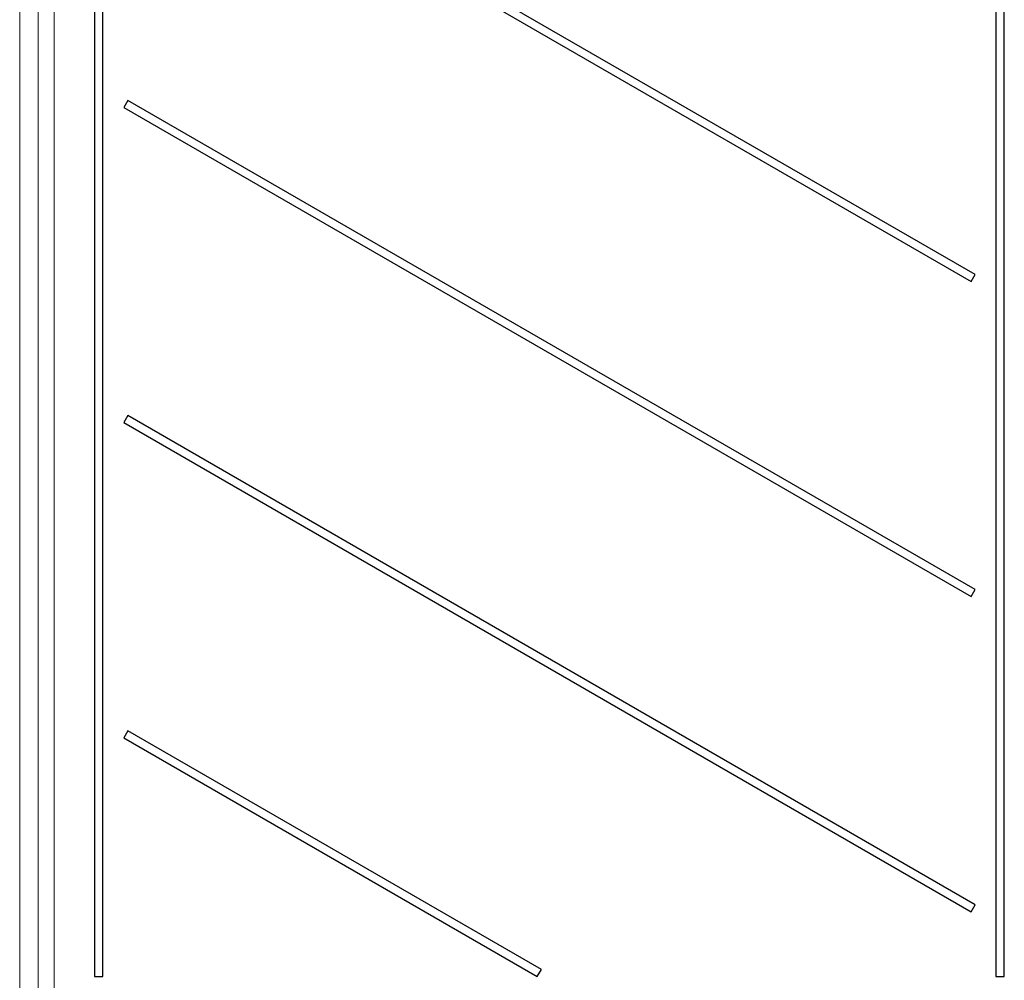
# Paper-space layout 'Blatt3' of a CAD drawing. Header units: millimetres. Extents: x 5 to 418, y 2 to 292.
# Tile 18 of 58: x 57 to 96, y 135 to 173. Entities that reach past the tile are written whole.
import ezdxf

# ---------------------------------------------------------------- set-up
doc = ezdxf.new("R2010")
doc.units = ezdxf.units.MM

psp = doc.layouts.new('Blatt3')

# ---------------------------------------------------------------- linework, layer by layer
at = {"color": 7, "linetype": 'Continuous', "lineweight": 18}
for p, q in [((56.74, 210.6575), (56.74, 127.9172)), ((57.4792, 133.6666), (57.4792, 210.4113)), ((58.1033, 210.4113), (58.1033, 133.6666))]:
    psp.add_line(p, q, dxfattribs=at)
at = {"color": 7, "linetype": 'Continuous', "lineweight": 25}
for p, q in [((59.7087, 204.0624), (59.7087, 135.0374)), ((60.0395, 135.0374), (60.0395, 204.0624)), ((95.4587, 192.8374), (95.4587, 135.0374)), ((95.7895, 135.0374), (95.7895, 192.8374)), ((60.8645, 182.0088), (94.4712, 162.6059)), ((94.6337, 162.8874), (61.027, 182.2902)), ((61.027, 169.7902), (60.8645, 169.5088)), ((60.8645, 169.5088), (94.4712, 150.1059)), ((94.6337, 150.3874), (61.027, 169.7902)), ((94.4712, 162.6059), (94.6337, 162.8874)), ((61.027, 157.2902), (60.8645, 157.0088)), ((60.8645, 157.0088), (94.4712, 137.6059)), ((94.6337, 137.8873), (61.027, 157.2902)), ((94.4712, 150.1059), (94.6337, 150.3874)), ((61.027, 144.7902), (60.8645, 144.5088)), ((60.8645, 144.5088), (77.2694, 135.0374)), ((77.4319, 135.3188), (61.027, 144.7902)), ((94.4712, 137.6059), (94.6337, 137.8873)), ((77.2694, 135.0374), (77.4319, 135.3188)), ((59.7087, 135.0374), (60.0395, 135.0374)), ((95.4587, 135.0374), (95.7895, 135.0374))]:
    psp.add_line(p, q, dxfattribs=at)

doc.saveas('drawing.dxf')
